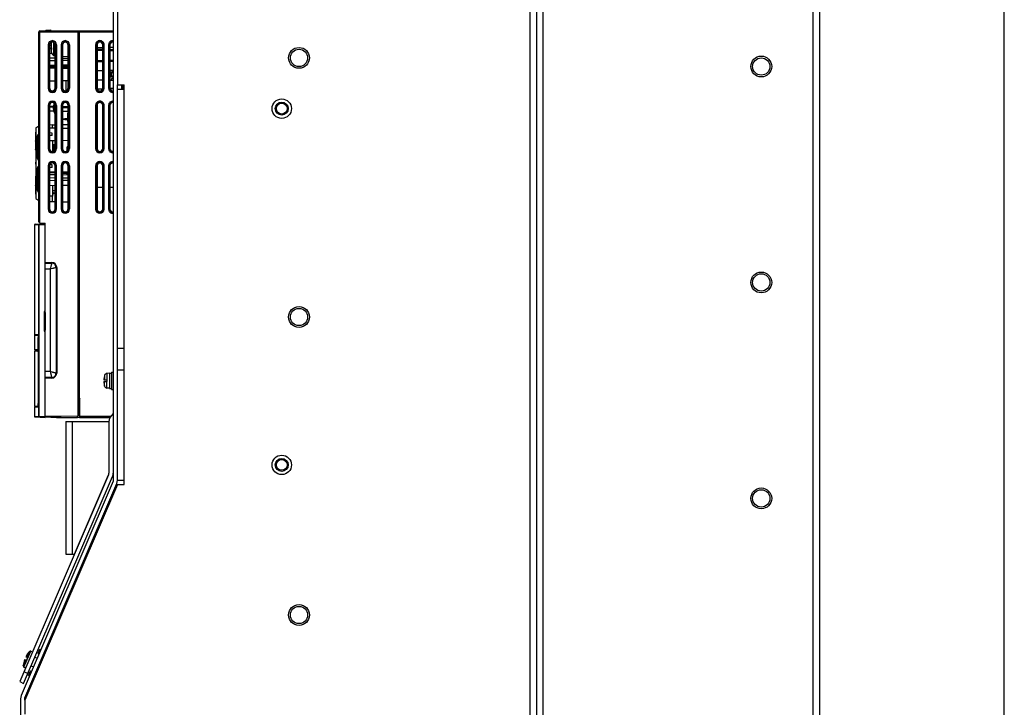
# Model space of a CAD drawing. Header units: millimetres. Extents: x 0 to 1500, y 0 to 1800.
# Tile 25 of 26: x 1044 to 1500, y 795 to 1113. Entities that reach past the tile are written whole.
import ezdxf

# ---------------------------------------------------------------- set-up
doc = ezdxf.new("R2010")
doc.units = ezdxf.units.MM
doc.header["$LTSCALE"] = 117.333333
doc.layers.get('0').update_dxf_attribs({"linetype": 'CONTINUOUS'})
doc.layers.add('00_COMPONENTS', color=7, linetype='CONTINUOUS')
doc.layers.add('DATUM_CURVES', color=7, linetype='CONTINUOUS')

msp = doc.modelspace()

# ---------------------------------------------------------------- linework, layer by layer
at = {"color": 7, "linetype": 'CONTINUOUS'}
for p, q in [((1500, 0), (1500, 1800)), ((1280.48, 560.75), (1280.48, 1254.75)), ((1283.48, 1256.75), (1283.48, 557.75)), ((1411.48, 517.75), (1411.48, 1256.75)), ((1414.48, 1253.75), (1414.48, 517.75)), ((1286.48, 557.75), (1286.48, 1239.75)), ((1089.48, 1121.75), (1089.48, 1083.25)), ((1087.48, 1118.33), (1087.48, 899.75)), ((1089.48, 900.16), (1089.48, 1083.25)), ((1089.48, 1083.25), (1092.48, 1083.25)), ((1089.48, 1081.25), (1092.48, 1081.25)), ((1092.48, 898.25), (1092.48, 1083.25)), ((1089.48, 961.25), (1092.48, 961.25)), ((1083.42, 948.71), (1083.35, 948.45)), ((1083.35, 948.45), (1083.36, 948.45)), ((1083.42, 948.71), (1083.42, 946.6)), ((1085.68, 949.75), (1084.56, 949.65)), ((1084.56, 949.65), (1084.56, 946.6)), ((1085.68, 949.8), (1085.68, 942.7)), ((1085.68, 949.8), (1086.68, 949.8)), ((1086.68, 950.25), (1086.68, 942.25)), ((1086.68, 950.25), (1087.48, 950.25)), ((1089.48, 951.25), (1092.48, 951.25)), ((1083.13, 946.6), (1084.68, 946.6)), ((1083.13, 945.9), (1084.68, 945.9)), ((1083.42, 943.78), (1083.35, 944.05)), ((1083.36, 944.05), (1083.35, 944.05)), ((1083.42, 943.78), (1083.42, 945.9)), ((1084.56, 942.84), (1084.56, 945.9)), ((1084.68, 945.9), (1084.68, 946.6)), ((1085.68, 942.75), (1084.56, 942.84)), ((1085.68, 942.7), (1086.68, 942.7)), ((1086.68, 942.25), (1087.48, 942.25)), ((1087.48, 899.75), (1044.81, 800.5)), ((1046.48, 799.33), (1089.15, 898.58)), ((1089.48, 898.25), (1046.48, 798.25)), ((1089.15, 898.58), (1089.48, 900.16)), ((1089.48, 900.25), (1092.48, 900.25)), ((1089.48, 898.25), (1092.48, 898.25)), ((1052.68, 820.08), (1053.45, 821.87)), ((1053.05, 820.95), (1053.51, 820.75)), ((1053.45, 821.87), (1053.91, 821.67)), ((1054.03, 816.89), (1054.42, 816.72)), ((1054.71, 817.38), (1054.31, 817.55)), ((1055.27, 818.68), (1054.87, 818.85)), ((1055.38, 818.94), (1054.98, 819.11)), ((1048.24, 809.74), (1049.01, 811.54)), ((1052.27, 811.71), (1051.88, 811.88)), ((1052.25, 812.75), (1052.65, 812.58)), ((1053.06, 813.55), (1052.67, 813.72)), ((1053.46, 814.47), (1053.06, 814.64)), ((1053.61, 814.83), (1053.22, 815)), ((1054.01, 815.75), (1053.61, 815.92)), ((1048.24, 809.74), (1048.69, 809.55)), ((1048.63, 810.66), (1049.09, 810.47)), ((1051.7, 810.38), (1051.3, 810.55)), ((1051.69, 810.36), (1051.3, 810.53)), ((1044.81, 800.5), (1044.48, 798.92)), ((1044.48, 798.92), (1044.48, 557.75)), ((1046.48, 798.25), (1046.48, 799.33)), ((1046.48, 798.92), (1046.77, 798.92)), ((1046.48, 798.25), (1046.48, 791.75))]:
    msp.add_line(p, q, dxfattribs=at)
for centre, radius in [((1173.48, 1095.75), 4.82), ((1173.48, 1095.75), 4), ((1387.48, 1091.75), 4.82), ((1387.48, 1091.75), 4), ((1165.48, 1072.25), 4.5), ((1165.48, 1072.25), 2.5), ((1387.48, 991.75), 4.82), ((1387.48, 991.75), 4), ((1173.48, 975.75), 4.82), ((1173.48, 975.75), 4), ((1165.48, 907.25), 4.5), ((1165.48, 907.25), 2.5), ((1387.48, 891.75), 4.82), ((1387.48, 891.75), 4), ((1173.48, 837.75), 4.82), ((1173.48, 837.75), 4)]:
    msp.add_circle(centre, radius, dxfattribs=at)
for centre, radius, start, end in [((1092.08, 946.25), 8.99, 165.8401, 174.5765), ((1084.67, 948.35), 1.3, 95, 164.1191), ((1088.17, 946.62), 5.07, 174.5657, 176.6297), ((1092.08, 946.25), 8.99, 185.4235, 194.1599), ((1084.67, 944.14), 1.3, 195.8809, 265), ((1053.14, 819.88), 0.5, 156.7323, 246.7323), ((1049.47, 811.34), 0.5, 66.7323, 156.7323)]:
    msp.add_arc(centre, radius, start, end, dxfattribs=at)
for points, knots in [([(1083.11, 946.91), (1083.11, 946.9), (1083.11, 946.85), (1083.11, 946.81), (1083.11, 946.77)], [0, 0, 0, 0, 0.267832, 1, 1, 1, 1]), ([(1083.11, 946.77), (1083.11, 946.77), (1083.11, 946.75), (1083.11, 946.73), (1083.11, 946.72)], [0, 0, 0, 0, 0.264844, 1, 1, 1, 1]), ([(1083.11, 946.72), (1083.11, 946.71), (1083.11, 946.68), (1083.11, 946.65), (1083.11, 946.63)], [0, 0, 0, 0, 0.300889, 1, 1, 1, 1]), ([(1083.11, 946.63), (1083.11, 946.62), (1083.12, 946.61), (1083.12, 946.6), (1083.13, 946.6)], [0, 0, 0, 0, 0.691762, 1, 1, 1, 1]), ([(1083.13, 945.9), (1083.12, 945.9), (1083.12, 945.88), (1083.11, 945.85), (1083.11, 945.81), (1083.11, 945.75), (1083.11, 945.67), (1083.11, 945.55), (1083.12, 945.46), (1083.13, 945.4)], [0, 0, 0, 0, 0.025153, 0.082776, 0.174666, 0.298065, 0.448454, 0.620089, 1, 1, 1, 1])]:
    msp.add_open_spline(points, degree=3, knots=knots, dxfattribs=at)
at = {"layer": '00_COMPONENTS', "color": 7, "linetype": 'CONTINUOUS'}
for p, q in [((1052.98, 1019.88), (1052.98, 1107.75)), ((1052.98, 1107.75), (1087.48, 1107.75)), ((1053.48, 1019.38), (1053.48, 1108.25)), ((1053.48, 1108.25), (1087.48, 1108.25)), ((1056.48, 1108.55), (1058.48, 1108.55)), ((1071.28, 930.15), (1071.28, 1108.25)), ((1071.78, 932.75), (1071.78, 1108.25)), ((1059.28, 1103.22), (1059.28, 1103.07)), ((1065.28, 1103.22), (1065.28, 1103.07)), ((1071.28, 1107.45), (1071.78, 1107.45)), ((1057.31, 1101.72), (1057.31, 1081.77)), ((1057.81, 1101.72), (1057.31, 1101.72)), ((1057.81, 1101.72), (1057.81, 1081.77)), ((1057.81, 1101.72), (1057.95, 1101.58)), ((1057.95, 1101.58), (1057.95, 1081.91)), ((1057.95, 1101.45), (1058.78, 1101.45)), ((1057.95, 1100.45), (1058.78, 1100.45)), ((1058.78, 1102.42), (1058.78, 1098.63)), ((1059.78, 1102.81), (1059.78, 1096.9)), ((1060.76, 1101.72), (1060.61, 1101.58)), ((1060.61, 1081.91), (1060.61, 1101.58)), ((1060.76, 1101.72), (1060.76, 1081.77)), ((1061.25, 1101.72), (1060.76, 1101.72)), ((1061.25, 1101.72), (1061.25, 1081.77)), ((1063.31, 1101.72), (1063.31, 1081.77)), ((1063.81, 1101.72), (1063.31, 1101.72)), ((1063.81, 1101.72), (1063.81, 1081.77)), ((1063.81, 1101.72), (1063.94, 1101.58)), ((1063.94, 1101.58), (1063.94, 1081.91)), ((1066.76, 1101.72), (1066.62, 1101.59)), ((1066.62, 1081.91), (1066.62, 1101.59)), ((1066.76, 1101.72), (1066.76, 1081.77)), ((1067.25, 1101.72), (1066.76, 1101.72)), ((1067.25, 1101.72), (1067.25, 1081.77)), ((1079.31, 1101.75), (1079.31, 1081.75)), ((1079.31, 1101.75), (1079.97, 1101.75)), ((1079.81, 1101.75), (1079.81, 1081.75)), ((1079.97, 1101.75), (1079.97, 1081.75)), ((1082.6, 1100.47), (1079.97, 1100.42)), ((1082.6, 1099.58), (1079.97, 1099.63)), ((1082.6, 1099.08), (1079.97, 1099.13)), ((1082.18, 1099.1), (1082.18, 1099.59)), ((1082.6, 1081.75), (1082.6, 1101.75)), ((1082.6, 1101.75), (1083.25, 1101.75)), ((1082.76, 1081.75), (1082.76, 1101.75)), ((1083.25, 1081.75), (1083.25, 1101.75)), ((1085.31, 1101.75), (1085.31, 1081.75)), ((1085.31, 1101.75), (1085.96, 1101.75)), ((1085.81, 1101.75), (1085.81, 1081.75)), ((1085.96, 1101.75), (1085.96, 1081.75)), ((1087.48, 1100.55), (1085.96, 1100.52)), ((1087.48, 1099.5), (1085.96, 1099.52)), ((1087.48, 1099), (1085.96, 1099.02)), ((1058.99, 1097.76), (1057.95, 1097.78)), ((1060.61, 1095.58), (1057.95, 1095.63)), ((1060.61, 1094.41), (1057.95, 1094.36)), ((1063.94, 1096.52), (1066.62, 1096.43)), ((1066.62, 1095.48), (1063.94, 1095.52)), ((1066.62, 1094.52), (1063.94, 1094.47)), ((1082.6, 1094.41), (1079.97, 1094.37)), ((1087.48, 1094.5), (1085.96, 1094.47)), ((1085.96, 1094.4), (1087.48, 1094.4)), ((1060.61, 1092.26), (1057.95, 1092.22)), ((1057.95, 1091.77), (1060.61, 1091.87)), ((1057.95, 1091.27), (1060.61, 1091.37)), ((1057.95, 1091.08), (1060.61, 1091.03)), ((1066.62, 1092.37), (1063.94, 1092.32)), ((1063.94, 1091.98), (1066.62, 1092.08)), ((1063.94, 1091.48), (1066.62, 1091.58)), ((1063.94, 1090.97), (1066.62, 1090.93)), ((1079.97, 1094), (1082.18, 1094)), ((1082.6, 1093.91), (1079.97, 1093.87)), ((1079.97, 1089.92), (1082.6, 1089.97)), ((1082.18, 1093.9), (1082.18, 1094)), ((1087.48, 1094), (1085.96, 1093.97)), ((1085.96, 1090.02), (1087.48, 1090.05)), ((1057.95, 1085.11), (1060.61, 1085.16)), ((1063.94, 1085.22), (1066.62, 1085.27)), ((1063.98, 1081.82), (1063.98, 1085.22)), ((1065.68, 1080.62), (1065.68, 1085.25)), ((1079.97, 1085.57), (1082.6, 1085.53)), ((1086.9, 1089.15), (1085.96, 1089.15)), ((1086.86, 1089.1), (1085.96, 1089.1)), ((1087.28, 1087.1), (1085.96, 1087.1)), ((1087.28, 1087.05), (1085.96, 1087.05)), ((1087.28, 1087.04), (1085.96, 1087.02)), ((1085.96, 1085.47), (1087.48, 1085.44)), ((1086.54, 1085.73), (1086.52, 1085.72)), ((1086.54, 1087.76), (1086.69, 1087.76)), ((1086.54, 1085.73), (1086.69, 1085.73)), ((1086.7, 1088.75), (1086.61, 1088.45)), ((1086.61, 1087.86), (1086.65, 1087.9)), ((1086.68, 1087.86), (1086.61, 1087.86)), ((1086.65, 1085.6), (1086.61, 1085.64)), ((1086.68, 1085.64), (1086.61, 1085.64)), ((1086.62, 1087.35), (1087.28, 1087.35)), ((1087.28, 1086.15), (1086.62, 1086.15)), ((1086.7, 1088.75), (1086.74, 1088.87)), ((1086.74, 1087.35), (1086.74, 1088.87)), ((1086.74, 1086.15), (1086.74, 1085.45)), ((1087.28, 1087.35), (1087.28, 1086.15)), ((1057.81, 1081.77), (1057.31, 1081.77)), ((1057.81, 1081.77), (1057.95, 1081.91)), ((1059.28, 1080.42), (1059.28, 1080.27)), ((1060.76, 1081.77), (1060.61, 1081.91)), ((1061.25, 1081.77), (1060.76, 1081.77)), ((1063.81, 1081.77), (1063.31, 1081.77)), ((1063.81, 1081.77), (1063.94, 1081.91)), ((1065.28, 1080.42), (1065.28, 1080.27)), ((1066.76, 1081.77), (1066.62, 1081.91)), ((1067.25, 1081.77), (1066.76, 1081.77)), ((1079.97, 1081.75), (1079.31, 1081.75)), ((1079.97, 1081.42), (1082.6, 1081.47)), ((1082.6, 1081.75), (1083.25, 1081.75)), ((1085.96, 1081.75), (1085.31, 1081.75)), ((1085.96, 1081.52), (1087.48, 1081.55)), ((1087.48, 1081.5), (1086.05, 1081.5)), ((1091.31, 1083.25), (1091.31, 1081.75)), ((1091.96, 1081.75), (1091.31, 1081.75)), ((1091.81, 1083.25), (1091.81, 1081.75)), ((1091.96, 1083.25), (1091.96, 1081.75)), ((1091.96, 1081.63), (1092.47, 1081.64)), ((1092.48, 1081.53), (1092.03, 1081.54)), ((1057.31, 1073.72), (1057.31, 1053.77)), ((1057.81, 1073.72), (1057.31, 1073.72)), ((1057.81, 1073.72), (1057.81, 1053.77)), ((1057.81, 1073.72), (1057.95, 1073.58)), ((1057.95, 1073.58), (1057.95, 1060.98)), ((1057.95, 1073.52), (1059.75, 1073.45)), ((1057.95, 1073.02), (1059.73, 1072.96)), ((1057.95, 1071.24), (1060.61, 1071.2)), ((1059.28, 1075.22), (1059.28, 1075.07)), ((1059.94, 1074.73), (1059.74, 1073.29)), ((1060.03, 1072.94), (1060.61, 1072.92)), ((1060.04, 1073.25), (1060.23, 1074.58)), ((1060.04, 1073.44), (1060.61, 1073.42)), ((1060.76, 1073.72), (1060.61, 1073.58)), ((1060.61, 1053.91), (1060.61, 1073.58)), ((1060.76, 1073.72), (1060.76, 1053.77)), ((1061.25, 1073.72), (1060.76, 1073.72)), ((1061.25, 1073.72), (1061.25, 1053.77)), ((1063.31, 1073.72), (1063.31, 1053.77)), ((1063.81, 1073.72), (1063.31, 1073.72)), ((1063.81, 1073.72), (1063.81, 1053.77)), ((1063.81, 1073.72), (1063.94, 1073.58)), ((1063.93, 1073.31), (1066.61, 1073.21)), ((1063.94, 1073.58), (1063.94, 1053.91)), ((1063.94, 1072.81), (1066.62, 1072.71)), ((1065.28, 1075.22), (1065.28, 1075.07)), ((1066.76, 1073.72), (1066.62, 1073.59)), ((1066.62, 1053.91), (1066.62, 1073.59)), ((1066.76, 1073.72), (1066.76, 1053.77)), ((1067.25, 1073.72), (1066.76, 1073.72)), ((1067.25, 1073.72), (1067.25, 1053.77)), ((1079.31, 1073.75), (1079.31, 1053.75)), ((1079.31, 1073.75), (1079.97, 1073.75)), ((1079.81, 1073.75), (1079.81, 1053.75)), ((1079.97, 1073.75), (1079.97, 1053.75)), ((1082.6, 1053.75), (1082.6, 1073.75)), ((1082.6, 1073.75), (1083.25, 1073.75)), ((1082.76, 1053.75), (1082.76, 1073.75)), ((1083.25, 1053.75), (1083.25, 1073.75)), ((1085.31, 1073.75), (1085.31, 1053.75)), ((1085.31, 1073.75), (1085.96, 1073.75)), ((1085.81, 1073.75), (1085.81, 1053.75)), ((1085.96, 1073.75), (1085.96, 1053.75)), ((1063.94, 1071.14), (1066.62, 1071.09)), ((1066.28, 1067.55), (1064.99, 1067.55)), ((1064.99, 1067.25), (1066.28, 1067.25)), ((1066.28, 1070.08), (1066.28, 1066.3)), ((1066.28, 1070.08), (1066.62, 1070.08)), ((1051.58, 1063.31), (1052.98, 1064.32)), ((1051.58, 1063.31), (1051.58, 1030.68)), ((1057.95, 1064.8), (1059.18, 1064.82)), ((1057.95, 1063.38), (1060.61, 1063.33)), ((1059.18, 1064.82), (1059.18, 1063.36)), ((1059.18, 1064.77), (1060.61, 1064.79)), ((1063.94, 1064.85), (1066.62, 1064.9)), ((1063.94, 1063.27), (1066.62, 1063.23)), ((1066.28, 1066.3), (1066.62, 1066.3)), ((1051.41, 1060.99), (1051.41, 1053.27)), ((1051.51, 1060.99), (1051.41, 1060.99)), ((1051.51, 1060.99), (1051.51, 1057.39)), ((1052.38, 1049.1), (1052.38, 1059.7)), ((1057.94, 1060.98), (1057.94, 1059.81)), ((1059.18, 1060.96), (1057.94, 1060.98)), ((1059.18, 1059.84), (1057.94, 1059.81)), ((1057.95, 1059.81), (1057.95, 1053.91)), ((1059.18, 1059.84), (1059.18, 1060.96)), ((1063.94, 1057.52), (1066.62, 1057.57)), ((1051.43, 1053.17), (1051.43, 1053.17)), ((1051.43, 1053.17), (1051.48, 1053.08)), ((1051.48, 1053.08), (1051.5, 1053.05)), ((1051.5, 1053.05), (1051.58, 1052.96)), ((1051.51, 1056.55), (1051.51, 1053.2)), ((1057.81, 1053.77), (1057.31, 1053.77)), ((1057.81, 1053.77), (1057.95, 1053.91)), ((1057.95, 1057.41), (1060.61, 1057.46)), ((1059.28, 1057.44), (1059.28, 1052.27)), ((1059.28, 1055.56), (1060.61, 1055.57)), ((1059.28, 1054.87), (1059.59, 1054.87)), ((1059.28, 1054.66), (1059.58, 1054.65)), ((1059.59, 1054.87), (1059.58, 1054.65)), ((1059.58, 1052.58), (1059.58, 1054.65)), ((1059.6, 1055.19), (1059.59, 1054.87)), ((1059.6, 1055.19), (1059.6, 1052.73)), ((1059.98, 1055.19), (1059.6, 1055.19)), ((1059.98, 1055.19), (1059.98, 1052.74)), ((1059.98, 1055.19), (1060.61, 1054.92)), ((1060.76, 1053.77), (1060.61, 1053.91)), ((1061.25, 1053.77), (1060.76, 1053.77)), ((1063.81, 1053.77), (1063.31, 1053.77)), ((1063.81, 1053.77), (1063.94, 1053.91)), ((1066.18, 1052.88), (1066.18, 1054.5)), ((1066.62, 1054.5), (1066.18, 1054.5)), ((1066.76, 1053.77), (1066.62, 1053.91)), ((1067.25, 1053.77), (1066.76, 1053.77)), ((1079.97, 1053.75), (1079.31, 1053.75)), ((1082.6, 1053.75), (1083.25, 1053.75)), ((1085.96, 1053.75), (1085.31, 1053.75)), ((1059.59, 1052.59), (1059.6, 1052.73)), ((1059.98, 1052.74), (1059.88, 1052.73)), ((1065.28, 1052.42), (1065.28, 1052.27)), ((1051.41, 1047.38), (1051.41, 1046.61)), ((1051.41, 1047.38), (1051.57, 1047.38)), ((1051.57, 1046.61), (1051.41, 1046.61)), ((1051.58, 1047.48), (1051.51, 1047.48)), ((1051.58, 1046.51), (1051.51, 1046.51)), ((1052.38, 1034.3), (1052.38, 1044.9)), ((1057.31, 1045.72), (1057.31, 1025.77)), ((1057.81, 1045.72), (1057.31, 1045.72)), ((1057.81, 1045.72), (1057.81, 1025.77)), ((1057.81, 1045.72), (1057.94, 1045.59)), ((1058.06, 1046.18), (1057.94, 1045.59)), ((1057.94, 1045.59), (1057.94, 1045.01)), ((1059.18, 1045.04), (1057.94, 1045.01)), ((1057.95, 1045.01), (1057.95, 1025.91)), ((1059.18, 1046.16), (1058.06, 1046.18)), ((1059.18, 1045.04), (1059.18, 1046.16)), ((1059.28, 1047.22), (1059.28, 1047.07)), ((1060.76, 1045.72), (1060.61, 1045.58)), ((1060.61, 1025.91), (1060.61, 1045.58)), ((1060.76, 1025.77), (1060.76, 1045.72)), ((1060.76, 1045.72), (1061.25, 1045.72)), ((1061.25, 1025.77), (1061.25, 1045.72)), ((1063.31, 1045.72), (1063.31, 1025.77)), ((1063.81, 1045.72), (1063.31, 1045.72)), ((1063.81, 1045.72), (1063.81, 1025.77)), ((1063.81, 1045.72), (1063.94, 1045.58)), ((1063.94, 1045.58), (1063.94, 1025.91)), ((1065.28, 1047.22), (1065.28, 1047.07)), ((1066.76, 1045.72), (1066.62, 1045.59)), ((1066.62, 1025.91), (1066.62, 1045.59)), ((1066.76, 1045.72), (1066.76, 1025.77)), ((1067.25, 1045.72), (1066.76, 1045.72)), ((1067.25, 1045.72), (1067.25, 1025.77)), ((1079.31, 1045.75), (1079.31, 1025.75)), ((1079.31, 1045.75), (1079.97, 1045.75)), ((1079.81, 1045.75), (1079.81, 1025.75)), ((1079.97, 1045.75), (1079.97, 1025.75)), ((1082.6, 1025.75), (1082.6, 1045.75)), ((1082.6, 1045.75), (1083.25, 1045.75)), ((1082.76, 1025.75), (1082.76, 1045.75)), ((1083.25, 1025.75), (1083.25, 1045.75)), ((1085.31, 1045.75), (1085.31, 1025.75)), ((1085.31, 1045.75), (1085.96, 1045.75)), ((1085.81, 1045.75), (1085.81, 1025.75)), ((1085.96, 1045.75), (1085.96, 1025.75)), ((1051.41, 1040.72), (1051.41, 1033)), ((1051.5, 1040.95), (1051.48, 1040.92)), ((1051.58, 1041.03), (1051.5, 1040.95)), ((1051.51, 1040.79), (1051.51, 1037.44)), ((1057.95, 1042.91), (1060.61, 1042.96)), ((1057.95, 1042.61), (1060.61, 1042.66)), ((1057.95, 1041.78), (1060.61, 1041.73)), ((1060.61, 1040.08), (1057.95, 1040.13)), ((1063.94, 1043.02), (1066.62, 1043.07)), ((1063.94, 1042.72), (1066.62, 1042.77)), ((1066.18, 1042.13), (1063.94, 1042.17)), ((1066.18, 1042.1), (1063.94, 1042.14)), ((1063.94, 1041.67), (1066.62, 1041.62)), ((1066.62, 1039.98), (1063.94, 1040.02)), ((1066.18, 1041.63), (1066.18, 1042.76)), ((1051.51, 1036.6), (1051.51, 1033)), ((1060.61, 1038.91), (1057.95, 1038.86)), ((1057.95, 1036.72), (1060.61, 1036.76)), ((1059.28, 1036.77), (1059.28, 1031.75)), ((1066.62, 1039.02), (1063.94, 1038.97)), ((1063.94, 1036.82), (1066.62, 1036.87)), ((1082.6, 1035.75), (1079.97, 1035.75)), ((1087.48, 1035.75), (1085.96, 1035.75)), ((1051.51, 1033), (1051.41, 1033)), ((1051.58, 1030.68), (1052.98, 1029.67)), ((1059.18, 1031.75), (1057.95, 1031.73)), ((1059.18, 1031.75), (1059.18, 1029.17)), ((1059.28, 1031.75), (1059.18, 1031.74)), ((1059.28, 1034.32), (1060.61, 1034.35)), ((1059.28, 1034.14), (1059.58, 1034.14)), ((1059.28, 1034.06), (1059.58, 1034.07)), ((1059.58, 1034.07), (1059.58, 1034.14)), ((1059.6, 1033.07), (1059.58, 1034.14)), ((1059.6, 1033.07), (1059.6, 1033)), ((1059.98, 1033.07), (1059.6, 1033.07)), ((1059.6, 1033), (1059.98, 1033)), ((1059.98, 1033.07), (1060.61, 1033.58)), ((1060.61, 1033.51), (1059.98, 1033)), ((1059.98, 1033.07), (1059.98, 1033)), ((1057.81, 1025.77), (1057.31, 1025.77)), ((1057.81, 1025.77), (1057.95, 1025.91)), ((1057.95, 1029.19), (1059.18, 1029.17)), ((1059.18, 1029.22), (1060.61, 1029.2)), ((1060.76, 1025.77), (1060.61, 1025.91)), ((1060.76, 1025.77), (1061.25, 1025.77)), ((1063.81, 1025.77), (1063.31, 1025.77)), ((1063.81, 1025.77), (1063.94, 1025.91)), ((1063.94, 1029.14), (1066.62, 1029.09)), ((1066.76, 1025.77), (1066.62, 1025.91)), ((1067.25, 1025.77), (1066.76, 1025.77)), ((1079.97, 1025.75), (1079.31, 1025.75)), ((1082.6, 1025.75), (1083.25, 1025.75)), ((1085.96, 1025.75), (1085.31, 1025.75)), ((1059.28, 1024.42), (1059.28, 1024.27)), ((1065.28, 1024.42), (1065.28, 1024.27)), ((1052.95, 1018.5), (1050.98, 1018.4)), ((1050.98, 1018.4), (1050.98, 967.5)), ((1051.27, 1018.7), (1055.98, 1018.95)), ((1052.95, 929.69), (1052.95, 1018.5)), ((1052.95, 1018.5), (1053.24, 1018.5)), ((1053.24, 1018.5), (1055.98, 1018.65)), ((1053.24, 929.69), (1053.24, 1018.5)), ((1053.45, 1019.38), (1055.98, 1019.25)), ((1054.58, 1019.32), (1054.59, 1018.87)), ((1055.98, 929.25), (1055.98, 1019.25)), ((1055.98, 1001.05), (1058.98, 1001.05)), ((1055.98, 1000.75), (1058.98, 1000.75)), ((1058.98, 1001.05), (1058.98, 1000.75)), ((1060.98, 998.75), (1060.98, 949.75)), ((1061.28, 998.75), (1060.98, 998.75)), ((1061.28, 998.75), (1061.28, 949.75)), ((1055.98, 998.05), (1058.28, 998.05)), ((1058.28, 998.05), (1058.28, 950.45)), ((1055.48, 978.35), (1055.48, 969.14)), ((1055.48, 978.35), (1055.98, 978.35)), ((1055.63, 978.25), (1055.48, 978.25)), ((1055.8, 978.3), (1055.98, 978.3)), ((1055.93, 977.77), (1055.93, 969.72)), ((1055.98, 977.77), (1055.93, 977.77)), ((1051, 967.5), (1050.98, 967.5)), ((1050.98, 967.3), (1050.98, 960.55)), ((1050.98, 967.3), (1052.66, 967.3)), ((1052.63, 967.5), (1051, 967.5)), ((1051.18, 967.5), (1051.18, 967.3)), ((1055.48, 969.25), (1055.63, 969.25)), ((1055.48, 969.14), (1055.98, 969.14)), ((1055.8, 969.19), (1055.98, 969.19)), ((1055.98, 969.72), (1055.93, 969.72)), ((1052.68, 960.55), (1052.68, 966.25)), ((1052.7, 966.25), (1052.7, 960.49)), ((1052.68, 960.55), (1050.98, 960.55)), ((1050.98, 960), (1050.98, 934.25)), ((1052.68, 960), (1050.98, 960)), ((1051.18, 960.55), (1051.18, 960)), ((1052.43, 960), (1052.43, 960.49)), ((1052.43, 960.49), (1052.7, 960.49)), ((1052.43, 960), (1052.7, 960)), ((1052.68, 960), (1052.68, 935.75)), ((1052.7, 960), (1052.7, 935.24)), ((1058.28, 950.45), (1055.98, 950.45)), ((1061.28, 949.75), (1060.98, 949.75)), ((1058.98, 947.75), (1055.98, 947.75)), ((1058.98, 947.45), (1055.98, 947.45)), ((1058.98, 947.45), (1058.98, 947.75)), ((1071.78, 938.02), (1071.96, 938.02)), ((1071.94, 937.97), (1071.78, 937.43)), ((1071.96, 929.75), (1071.96, 938.02)), ((1052.67, 934.25), (1050.98, 934.25)), ((1050.98, 933.99), (1050.98, 929.79)), ((1051, 933.99), (1050.98, 933.99)), ((1052.63, 933.99), (1051, 933.99)), ((1051.18, 934.25), (1051.18, 934)), ((1055.98, 930.02), (1071.11, 929.76)), ((1071.11, 929.76), (1071.28, 930.15)), ((1071.78, 934.23), (1071.92, 934.09)), ((1071.78, 934.09), (1071.92, 934.09)), ((1071.92, 929.25), (1071.92, 934.09)), ((1087.48, 931.02), (1086.65, 930.19)), ((1050.98, 929.79), (1052.95, 929.69)), ((1051.27, 929.49), (1055.98, 929.25)), ((1052.95, 929.69), (1053.24, 929.69)), ((1055.98, 929.55), (1053.24, 929.69)), ((1055.98, 929.52), (1070.85, 929.26)), ((1059.93, 929.45), (1055.98, 929.25)), ((1058.57, 929.38), (1061.17, 929.25)), ((1061.23, 929.43), (1061.17, 929.25)), ((1061.17, 929.25), (1070.84, 929.25)), ((1065.48, 927.36), (1065.48, 865.91)), ((1065.48, 927.36), (1085.48, 927.36)), ((1066.98, 929.25), (1066.98, 929.33)), ((1068.48, 927.36), (1068.48, 865.91)), ((1070.86, 929.31), (1071.78, 929.25)), ((1071.78, 929.25), (1071.92, 929.25)), ((1071.94, 929.25), (1085.97, 929.25)), ((1071.96, 929.75), (1086.31, 929.75)), ((1085.48, 927.36), (1085.48, 903.39)), ((1085.32, 902.6), (1044.16, 806.89)), ((1069.48, 865.91), (1085.32, 902.68)), ((1046, 806.1), (1087.15, 901.81)), ((1065.48, 865.91), (1069.48, 865.91)), ((1046.14, 813.66), (1049.3, 821.01)), ((1047.54, 818.12), (1048.74, 820.9)), ((1049.3, 821.01), (1050.09, 820.67)), ((1045.83, 814.15), (1047.03, 816.93)), ((1046.43, 817.18), (1047.33, 816.8)), ((1046.94, 818.38), (1047.84, 817.99)), ((1047.84, 817.99), (1047.33, 816.8)), ((1051.19, 818.18), (1052.22, 817.74)), ((1046.14, 813.66), (1046.93, 813.32)), ((1047.97, 810.7), (1046.14, 811.49)), ((1049.49, 814.23), (1050.52, 813.79)), ((1044.16, 806.89), (1046, 806.1))]:
    msp.add_line(p, q, dxfattribs=at)
for points in [[(1051.58, 1057.44), (1051.49, 1057.37), (1051.41, 1057.16)], [(1051.41, 1053.27), (1051.43, 1053.17), (1051.48, 1053.08)], [(1051.48, 1040.92), (1051.43, 1040.82), (1051.41, 1040.72)], [(1051.5, 1040.95), (1051.48, 1040.91), (1051.44, 1040.85)], [(1051.41, 1036.83), (1051.49, 1036.62), (1051.58, 1036.55)]]:
    msp.add_lwpolyline(points, dxfattribs=at)
for centre, radius, start, end in [((1053.48, 1107.75), 0.5, 90, 180), ((1056.48, 1108.25), 0.3, 90, 180), ((1058.48, 1108.25), 0.3, 1, 90), ((1059.3, 1101.72), 2, 90.6217, 180.0317), ((1059.3, 1101.73), 1.5, 90.76, 180.1069), ((1059.26, 1101.72), 2, 359.9712, 89.3754), ((1059.26, 1101.73), 1.5, 359.8935, 89.2294), ((1065.3, 1101.72), 2, 90.6217, 180.0317), ((1065.3, 1101.73), 1.5, 90.76, 180.1069), ((1065.26, 1101.72), 2, 359.9712, 89.3754), ((1065.26, 1101.73), 1.5, 359.8935, 89.2294), ((1081.28, 1101.75), 1.48, 0, 180), ((1087.28, 1101.75), 1.97, 83.9098, 180.001), ((1087.28, 1101.75), 1.48, 79.0162, 180), ((1057.77, 1094.95), 5.3, 74.6044, 87.2454), ((1057.77, 1094.95), 5, 73.683, 87.081), ((1060.78, 1102.42), 2, 166.8063, 180), ((1060.78, 1098.63), 2, 180, 265.0022), ((1087.28, 1101.75), 1.32, 81.3128, 179.9943), ((1087.68, 1088.55), 1, 105.3412, 160.8967), ((1087.27, 1087.85), 0.767, 177.5434, 178.1699), ((1087.27, 1085.64), 0.767, 181.8301, 182.4566), ((1088.71, 1085.79), 2.21, 188.1872, 188.5118), ((1086.54, 1087.78), 0.0161, 268.1308, 269.8798), ((1086.54, 1085.71), 0.0161, 90.0671, 91.8649), ((1059.3, 1081.77), 2, 179.9739, 269.3727), ((1059.3, 1081.77), 1.5, 179.8994, 269.222), ((1059.26, 1081.77), 2, 270.6231, 0.0303), ((1059.26, 1081.77), 1.5, 270.7586, 0.1068), ((1065.3, 1081.77), 2, 179.9739, 269.3727), ((1065.3, 1081.77), 1.5, 179.8994, 269.222), ((1065.26, 1081.77), 2, 270.6231, 0.0303), ((1065.26, 1081.77), 1.5, 270.7586, 0.1068), ((1081.28, 1081.75), 1.97, 180, 360), ((1081.28, 1081.75), 1.48, 180, 360), ((1087.28, 1081.75), 1.97, 180, 275.8386), ((1087.28, 1081.75), 1.48, 180, 279.7101), ((1087.28, 1081.75), 1.32, 180.0058, 278.6751), ((1093.29, 1081.75), 1.98, 180.0306, 194.6978), ((1093.28, 1081.75), 1.48, 180, 203.3786), ((1059.3, 1073.72), 2, 90.6217, 180.0317), ((1059.3, 1073.73), 1.5, 90.7598, 180.1069), ((1059.26, 1073.72), 2, 359.9711, 89.3754), ((1059.26, 1073.73), 1.5, 359.8935, 89.2292), ((1064.99, 1072.55), 5.3, 171.8994, 211.6538), ((1064.99, 1072.55), 5, 171.8994, 205.7325), ((1065.3, 1073.72), 2, 90.6217, 180.0317), ((1065.3, 1073.73), 1.5, 90.7598, 180.1069), ((1065.26, 1073.72), 2, 359.9711, 89.3754), ((1065.26, 1073.73), 1.5, 359.8935, 89.2292), ((1081.28, 1073.75), 1.48, 0, 180), ((1087.28, 1073.75), 1.97, 83.9098, 180.001), ((1087.28, 1073.75), 1.48, 79.0162, 180), ((1087.28, 1073.75), 1.32, 81.3124, 179.9943), ((1064.99, 1072.55), 5.3, 254.0621, 270), ((1064.99, 1072.55), 5, 253.1065, 270), ((1051.91, 1060.99), 0.5, 132.4561, 180), ((1053.08, 1059.7), 0.7, 99.0914, 180.0001), ((1051.71, 1053.2), 0.204, 180.0709, 192.9772), ((1059.3, 1053.77), 2, 179.9739, 269.3727), ((1059.3, 1053.77), 1.5, 179.8994, 269.222), ((1059.26, 1053.77), 2, 270.6231, 0.0303), ((1059.26, 1053.77), 1.5, 270.7586, 0.1068), ((1065.3, 1053.77), 2, 179.9739, 269.3727), ((1065.3, 1053.77), 1.5, 179.8994, 269.222), ((1065.26, 1053.77), 2, 270.6231, 0.0303), ((1065.26, 1053.77), 1.5, 270.7586, 0.1068), ((1081.28, 1053.75), 1.97, 180, 360), ((1081.28, 1053.75), 1.48, 180, 360), ((1087.28, 1053.75), 1.97, 180, 275.8386), ((1087.28, 1053.75), 1.48, 180, 279.7101), ((1087.28, 1053.75), 1.32, 180.0058, 278.675), ((1053.08, 1049.1), 0.7, 179.9999, 260.9086), ((1051.51, 1047.38), 0.1, 91, 180), ((1051.51, 1046.61), 0.1, 180, 269), ((1053.08, 1044.9), 0.7, 99.0914, 180.0001), ((1059.3, 1045.72), 2, 90.6217, 180.0317), ((1059.3, 1045.73), 1.5, 90.7618, 180.1069), ((1059.26, 1045.72), 2, 359.9739, 89.3727), ((1059.26, 1045.73), 1.5, 359.8994, 89.2253), ((1065.3, 1045.72), 2, 90.6217, 180.0317), ((1065.3, 1045.73), 1.5, 90.7598, 180.1069), ((1065.26, 1045.72), 2, 359.9711, 89.3754), ((1065.26, 1045.73), 1.5, 359.8935, 89.2292), ((1081.28, 1045.75), 1.48, 0, 180), ((1087.28, 1045.75), 1.97, 83.9098, 180.001), ((1087.28, 1045.75), 1.48, 79.0162, 180), ((1087.28, 1045.75), 1.32, 81.3124, 179.9943), ((1051.91, 1033), 0.5, 180, 227.5439), ((1053.08, 1034.3), 0.7, 179.9999, 260.9086), ((1059.3, 1025.77), 2, 179.9739, 269.3727), ((1059.3, 1025.77), 1.5, 179.8994, 269.2256), ((1059.26, 1025.77), 2, 270.6217, 0.0317), ((1059.26, 1025.77), 1.5, 270.7622, 0.1069), ((1065.3, 1025.77), 2, 179.9739, 269.3727), ((1065.3, 1025.77), 1.5, 179.8994, 269.222), ((1065.26, 1025.77), 2, 270.6231, 0.0303), ((1065.26, 1025.77), 1.5, 270.7586, 0.1068), ((1081.28, 1025.75), 1.97, 180, 360), ((1081.28, 1025.75), 1.48, 180, 360), ((1087.28, 1025.75), 1.97, 180, 275.8386), ((1087.28, 1025.75), 1.48, 180, 279.7101), ((1087.28, 1025.75), 1.32, 180.0058, 278.6754), ((1051.28, 1018.4), 0.3, 93, 180), ((1053.48, 1019.88), 0.5, 180, 267), ((1058.98, 998.79), 2.25, 88.5088, 89.9824), ((1058.98, 998.75), 2, 0.0009, 90.001), ((1058.98, 998.74), 2.3, 1.1904, 88.5452), ((1058.99, 998.75), 2.29, 0.004, 1.18), ((1048.93, 966.97), 3.75, 4.4141, 5.3651), ((1058.98, 949.75), 2, 270.0009, 0.001), ((1058.98, 949.75), 2.3, 271.1916, 358.5444), ((1059.03, 949.75), 2.25, 358.5088, 359.9824), ((1058.98, 949.74), 2.29, 270.0039, 271.1954), ((1033.03, 935.63), 19.65, 358.1368, 358.8192), ((1028.07, 935.74), 24.62, 358.8186, 0.0239), ((1064.78, 932.75), 7, 338.2132, 360), ((1089.48, 927.36), 4, 135, 180), ((1051.28, 929.79), 0.3, 180, 267), ((1064.78, 932.75), 7, 330.1531, 334.7296), ((1083.48, 903.39), 2, 336.73, 360), ((1083.48, 903.47), 2, 336.7, 344.4667), ((1083.48, 903.39), 4, 336.73, 360), ((1056.22, 813.68), 10.4, 136.0263, 153.1465), ((1049.1, 820.55), 0.5, 66.73, 136.0263), ((1056.22, 813.68), 10.4, 160.3135, 177.4337), ((1046.33, 814.12), 0.5, 177.4337, 246.73)]:
    msp.add_arc(centre, radius, start, end, dxfattribs=at)
for centre, major_axis, ratio, start_param, end_param in [((1059.45, 1101.58), (-0.79, 1.28), 0.997962, 5.842538, 7.299433), ((1059.11, 1101.57), (1.19, 0.93), 0.99624, -0.661262, 0.795633), ((1065.45, 1101.58), (-0.79, 1.28), 0.997962, -0.444324, 1.016248), ((1065.11, 1101.58), (1.19, 0.93), 0.99624, -0.661262, 0.799311), ((1059.45, 1081.92), (0.79, 1.28), 0.997962, -4.157841, -2.700946), ((1059.11, 1081.92), (1.19, -0.93), 0.99624, -0.795633, 0.661262), ((1065.45, 1081.91), (0.79, 1.28), 0.997962, -4.157841, -2.697268), ((1065.11, 1081.91), (1.19, -0.93), 0.99624, -0.799311, 0.661262), ((1059.45, 1073.58), (-0.79, 1.28), 0.997962, -0.440647, 1.016248), ((1059.11, 1073.57), (1.19, 0.93), 0.99624, -0.661262, 0.795633), ((1065.45, 1073.58), (-0.79, 1.28), 0.997962, -0.444324, 1.016248), ((1065.11, 1073.58), (1.19, 0.93), 0.99624, -0.661262, 0.799311), ((1059.45, 1053.92), (0.79, 1.28), 0.997962, -4.157841, -2.700946), ((1059.11, 1053.92), (1.19, -0.93), 0.99624, -0.795633, 0.661262), ((1065.45, 1053.91), (0.79, 1.28), 0.997962, -4.157841, -2.697268), ((1065.11, 1053.91), (1.19, -0.93), 0.99624, -0.799311, 0.661262), ((1141.02, 1047), (802.06, 12.13), 0.008726, 1.671993, 1.672349), ((1059.45, 1045.58), (-0.79, 1.28), 0.997962, -0.440647, 0.607352), ((1059.11, 1045.57), (1.19, 0.93), 0.99624, -0.661262, 0.795633), ((1065.45, 1045.58), (-0.79, 1.28), 0.997962, -0.444324, 1.016248), ((1065.11, 1045.58), (1.19, 0.93), 0.99624, -0.661262, 0.799311), ((1059.45, 1025.92), (0.79, 1.28), 0.997962, -4.157841, -2.700946), ((1059.11, 1025.92), (1.19, -0.93), 0.99624, -0.795633, 0.661262), ((1065.45, 1025.91), (0.79, 1.28), 0.997962, -4.157841, -2.697268), ((1065.11, 1025.91), (1.19, -0.93), 0.99624, -0.799311, 0.661262), ((2108.23, 977.54), (1054.25, 0.32), 0.017452, 3.082747, 3.085683), ((2108.23, 969.95), (1054.25, -0.32), 0.017452, -3.085683, -3.082747), ((1071.94, 929.75), (0, 0.5), 0.026186, -3.141593, -1.570796)]:
    msp.add_ellipse(centre, major_axis=major_axis, ratio=ratio, start_param=start_param, end_param=end_param, dxfattribs=at)
for points, knots in [([(1059.28, 1103.22), (1059.27, 1103.27), (1059.29, 1103.44), (1059.28, 1103.61), (1059.28, 1103.72)], [0, 0, 0, 0, 0.310854, 1, 1, 1, 1]), ([(1065.28, 1103.22), (1065.27, 1103.27), (1065.29, 1103.44), (1065.28, 1103.61), (1065.28, 1103.72)], [0, 0, 0, 0, 0.310854, 1, 1, 1, 1]), ([(1083.25, 1101.75), (1083.25, 1102.25), (1082.83, 1103.3), (1081.28, 1103.93), (1079.73, 1103.3), (1079.31, 1102.25), (1079.31, 1101.75)], [0, 0, 0, 0, 0.250203, 0.500412, 0.750391, 1, 1, 1, 1]), ([(1082.6, 1101.75), (1082.6, 1102.08), (1082.31, 1102.78), (1081.28, 1103.2), (1080.25, 1102.78), (1079.97, 1102.08), (1079.97, 1101.75)], [0, 0, 0, 0, 0.249983, 0.499987, 0.749991, 1, 1, 1, 1]), ([(1086.52, 1088.02), (1086.52, 1088.01), (1086.51, 1087.96), (1086.51, 1087.92), (1086.51, 1087.88)], [0, 0, 0, 0, 0.279281, 1, 1, 1, 1]), ([(1086.51, 1087.88), (1086.51, 1087.87), (1086.51, 1087.86), (1086.51, 1087.84), (1086.51, 1087.83)], [0, 0, 0, 0, 0.27011, 1, 1, 1, 1]), ([(1086.51, 1087.83), (1086.51, 1087.83), (1086.51, 1087.82), (1086.51, 1087.81), (1086.51, 1087.81)], [0, 0, 0, 0, 0.270836, 1, 1, 1, 1]), ([(1086.51, 1087.81), (1086.51, 1087.8), (1086.51, 1087.79), (1086.52, 1087.78), (1086.52, 1087.77)], [0, 0, 0, 0, 0.308311, 1, 1, 1, 1]), ([(1086.52, 1085.72), (1086.52, 1085.72), (1086.51, 1085.71), (1086.51, 1085.69), (1086.51, 1085.68)], [0, 0, 0, 0, 0.195533, 1, 1, 1, 1]), ([(1086.51, 1085.68), (1086.51, 1085.68), (1086.51, 1085.67), (1086.51, 1085.66), (1086.51, 1085.66)], [0, 0, 0, 0, 0.229237, 1, 1, 1, 1]), ([(1086.51, 1085.66), (1086.51, 1085.65), (1086.51, 1085.64), (1086.51, 1085.63), (1086.51, 1085.62)], [0, 0, 0, 0, 0.229766, 1, 1, 1, 1]), ([(1086.51, 1085.61), (1086.51, 1085.6), (1086.51, 1085.55), (1086.52, 1085.51), (1086.52, 1085.47)], [0, 0, 0, 0, 0.219393, 1, 1, 1, 1]), ([(1086.55, 1088.2), (1086.55, 1088.18), (1086.54, 1088.12), (1086.53, 1088.06), (1086.52, 1088.02)], [0, 0, 0, 0, 0.265513, 1, 1, 1, 1]), ([(1086.52, 1087.77), (1086.52, 1087.77), (1086.53, 1087.77), (1086.53, 1087.76), (1086.54, 1087.76)], [0, 0, 0, 0, 0.287714, 1, 1, 1, 1]), ([(1086.54, 1087.76), (1086.54, 1087.76), (1086.55, 1087.77), (1086.58, 1087.8), (1086.6, 1087.83), (1086.61, 1087.86)], [0, 0, 0, 0, 0.135104, 0.341934, 1, 1, 1, 1]), ([(1086.61, 1085.64), (1086.6, 1085.66), (1086.58, 1085.69), (1086.55, 1085.72), (1086.54, 1085.73), (1086.54, 1085.73)], [0, 0, 0, 0, 0.658003, 0.864858, 1, 1, 1, 1]), ([(1086.61, 1088.45), (1086.61, 1088.42), (1086.59, 1088.34), (1086.57, 1088.26), (1086.55, 1088.2)], [0, 0, 0, 0, 0.255175, 1, 1, 1, 1]), ([(1086.7, 1087.77), (1086.7, 1087.73), (1086.69, 1087.65), (1086.68, 1087.54), (1086.65, 1087.44), (1086.63, 1087.37), (1086.62, 1087.35)], [0, 0, 0, 0, 0.257386, 0.537213, 0.796425, 1, 1, 1, 1]), ([(1086.62, 1086.15), (1086.63, 1086.12), (1086.65, 1086.06), (1086.68, 1085.95), (1086.69, 1085.84), (1086.7, 1085.76), (1086.7, 1085.73)], [0, 0, 0, 0, 0.203575, 0.462787, 0.742614, 1, 1, 1, 1]), ([(1086.65, 1087.9), (1086.67, 1087.9), (1086.69, 1087.86), (1086.69, 1087.82), (1086.69, 1087.78), (1086.7, 1087.77)], [0, 0, 0, 0, 0.312916, 0.611069, 1, 1, 1, 1]), ([(1086.7, 1085.73), (1086.69, 1085.71), (1086.69, 1085.67), (1086.69, 1085.63), (1086.67, 1085.6), (1086.65, 1085.6)], [0, 0, 0, 0, 0.388931, 0.687084, 1, 1, 1, 1]), ([(1079.97, 1081.75), (1079.97, 1081.41), (1080.25, 1080.71), (1081.28, 1080.29), (1082.31, 1080.71), (1082.6, 1081.41), (1082.6, 1081.75)], [0, 0, 0, 0, 0.249979, 0.499984, 0.74999, 1, 1, 1, 1]), ([(1059.28, 1080.27), (1059.29, 1080.22), (1059.27, 1080.05), (1059.28, 1079.89), (1059.28, 1079.77)], [0, 0, 0, 0, 0.310856, 1, 1, 1, 1]), ([(1065.28, 1080.27), (1065.29, 1080.22), (1065.27, 1080.05), (1065.28, 1079.89), (1065.28, 1079.77)], [0, 0, 0, 0, 0.310856, 1, 1, 1, 1]), ([(1059.28, 1075.22), (1059.27, 1075.27), (1059.29, 1075.44), (1059.28, 1075.61), (1059.28, 1075.72)], [0, 0, 0, 0, 0.310854, 1, 1, 1, 1]), ([(1065.28, 1075.22), (1065.27, 1075.27), (1065.29, 1075.44), (1065.28, 1075.61), (1065.28, 1075.72)], [0, 0, 0, 0, 0.310854, 1, 1, 1, 1]), ([(1083.25, 1073.75), (1083.25, 1074.25), (1082.83, 1075.3), (1081.28, 1075.93), (1079.73, 1075.3), (1079.31, 1074.25), (1079.31, 1073.75)], [0, 0, 0, 0, 0.250203, 0.500412, 0.750391, 1, 1, 1, 1]), ([(1082.6, 1073.75), (1082.6, 1074.08), (1082.31, 1074.78), (1081.28, 1075.2), (1080.25, 1074.78), (1079.97, 1074.08), (1079.97, 1073.75)], [0, 0, 0, 0, 0.24998, 0.499986, 0.749991, 1, 1, 1, 1]), ([(1051.41, 1057.16), (1051.41, 1057.18), (1051.42, 1057.24), (1051.44, 1057.3), (1051.47, 1057.34)], [0, 0, 0, 0, 0.242106, 1, 1, 1, 1]), ([(1051.57, 1056.88), (1051.53, 1056.85), (1051.44, 1056.78), (1051.41, 1056.67), (1051.41, 1056.62)], [0, 0, 0, 0, 0.530548, 1, 1, 1, 1]), ([(1051.51, 1056.55), (1051.48, 1056.55), (1051.44, 1056.56), (1051.41, 1056.61), (1051.41, 1056.62)], [0, 0, 0, 0, 0.559492, 1, 1, 1, 1]), ([(1051.51, 1053.2), (1051.48, 1053.2), (1051.44, 1053.21), (1051.41, 1053.25), (1051.41, 1053.27)], [0, 0, 0, 0, 0.559491, 1, 1, 1, 1]), ([(1051.47, 1057.34), (1051.48, 1057.34), (1051.51, 1057.38), (1051.54, 1057.41), (1051.57, 1057.43)], [0, 0, 0, 0, 0.239839, 1, 1, 1, 1]), ([(1051.58, 1053.04), (1051.57, 1053.04), (1051.55, 1053.03), (1051.52, 1053.03), (1051.5, 1053.05)], [0, 0, 0, 0, 0.309134, 1, 1, 1, 1]), ([(1051.58, 1056.71), (1051.57, 1056.7), (1051.53, 1056.65), (1051.51, 1056.6), (1051.51, 1056.55)], [0, 0, 0, 0, 0.267054, 1, 1, 1, 1]), ([(1079.97, 1053.75), (1079.97, 1053.41), (1080.25, 1052.71), (1081.28, 1052.29), (1082.31, 1052.71), (1082.6, 1053.41), (1082.6, 1053.75)], [0, 0, 0, 0, 0.249979, 0.499984, 0.74999, 1, 1, 1, 1]), ([(1059.28, 1052.27), (1059.29, 1052.22), (1059.27, 1052.05), (1059.28, 1051.89), (1059.28, 1051.77)], [0, 0, 0, 0, 0.310856, 1, 1, 1, 1]), ([(1065.28, 1052.27), (1065.29, 1052.22), (1065.27, 1052.05), (1065.28, 1051.89), (1065.28, 1051.77)], [0, 0, 0, 0, 0.310856, 1, 1, 1, 1]), ([(1059.28, 1047.22), (1059.27, 1047.27), (1059.29, 1047.44), (1059.28, 1047.61), (1059.28, 1047.72)], [0, 0, 0, 0, 0.310853, 1, 1, 1, 1]), ([(1065.28, 1047.22), (1065.27, 1047.27), (1065.29, 1047.44), (1065.28, 1047.61), (1065.28, 1047.72)], [0, 0, 0, 0, 0.310854, 1, 1, 1, 1]), ([(1083.25, 1045.75), (1083.25, 1046.25), (1082.83, 1047.3), (1081.28, 1047.93), (1079.73, 1047.3), (1079.31, 1046.25), (1079.31, 1045.75)], [0, 0, 0, 0, 0.250203, 0.500412, 0.750391, 1, 1, 1, 1]), ([(1082.6, 1045.75), (1082.6, 1046.08), (1082.31, 1046.78), (1081.28, 1047.2), (1080.25, 1046.78), (1079.97, 1046.08), (1079.97, 1045.75)], [0, 0, 0, 0, 0.24998, 0.499986, 0.749991, 1, 1, 1, 1]), ([(1051.51, 1040.79), (1051.48, 1040.79), (1051.44, 1040.78), (1051.41, 1040.74), (1051.41, 1040.72)], [0, 0, 0, 0, 0.559492, 1, 1, 1, 1]), ([(1051.58, 1040.95), (1051.57, 1040.95), (1051.55, 1040.96), (1051.52, 1040.96), (1051.5, 1040.95)], [0, 0, 0, 0, 0.309134, 1, 1, 1, 1]), ([(1051.51, 1037.44), (1051.48, 1037.44), (1051.44, 1037.43), (1051.41, 1037.39), (1051.41, 1037.37)], [0, 0, 0, 0, 0.559492, 1, 1, 1, 1]), ([(1051.41, 1037.37), (1051.41, 1037.32), (1051.44, 1037.21), (1051.52, 1037.14), (1051.57, 1037.11)], [0, 0, 0, 0, 0.46943, 1, 1, 1, 1]), ([(1051.57, 1036.57), (1051.53, 1036.6), (1051.44, 1036.67), (1051.41, 1036.78), (1051.41, 1036.83)], [0, 0, 0, 0, 0.531664, 1, 1, 1, 1]), ([(1051.51, 1037.44), (1051.51, 1037.42), (1051.51, 1037.37), (1051.54, 1037.31), (1051.57, 1037.28)], [0, 0, 0, 0, 0.241449, 1, 1, 1, 1]), ([(1079.97, 1025.75), (1079.97, 1025.41), (1080.25, 1024.71), (1081.28, 1024.29), (1082.31, 1024.71), (1082.6, 1025.41), (1082.6, 1025.75)], [0, 0, 0, 0, 0.24998, 0.499985, 0.74999, 1, 1, 1, 1]), ([(1059.28, 1024.27), (1059.29, 1024.22), (1059.27, 1024.05), (1059.28, 1023.89), (1059.28, 1023.77)], [0, 0, 0, 0, 0.310853, 1, 1, 1, 1]), ([(1065.28, 1024.27), (1065.29, 1024.22), (1065.27, 1024.05), (1065.28, 1023.89), (1065.28, 1023.77)], [0, 0, 0, 0, 0.310856, 1, 1, 1, 1]), ([(1053.24, 1018.5), (1053.24, 1018.54), (1053.23, 1018.61), (1053.23, 1018.71), (1053.24, 1018.76), (1053.23, 1018.8), (1053.24, 1018.8)], [0, 0, 0, 0, 0.381585, 0.705042, 0.921614, 1, 1, 1, 1]), ([(1058.98, 1000.75), (1058.98, 1000.74), (1058.97, 1000.72), (1058.97, 1000.68), (1058.95, 1000.62), (1058.91, 1000.48), (1058.85, 1000.25), (1058.76, 999.92), (1058.66, 999.51), (1058.49, 998.88), (1058.37, 998.38), (1058.28, 998.05)], [0, 0, 0, 0, 0.004989, 0.019806, 0.04435, 0.07835, 0.172797, 0.298701, 0.450672, 0.62255, 1, 1, 1, 1]), ([(1058.28, 998.05), (1058.62, 998.14), (1059.11, 998.26), (1059.75, 998.43), (1060.15, 998.53), (1060.49, 998.62), (1060.71, 998.67), (1060.85, 998.72), (1060.92, 998.72), (1060.96, 998.75), (1060.98, 998.75)], [0, 0, 0, 0, 0.377443, 0.549323, 0.701307, 0.827225, 0.921618, 0.955592, 0.980152, 1, 1, 1, 1]), ([(1052.63, 967.5), (1052.63, 967.5), (1052.63, 967.5), (1052.63, 967.5), (1052.63, 967.49)], [0, 0, 0, 0, 0.402333, 1, 1, 1, 1]), ([(1052.63, 967.49), (1052.64, 967.48), (1052.65, 967.42), (1052.66, 967.36), (1052.66, 967.32)], [0, 0, 0, 0, 0.335274, 1, 1, 1, 1]), ([(1052.67, 967.26), (1052.67, 967.19), (1052.69, 966.86), (1052.7, 966.52), (1052.7, 966.25)], [0, 0, 0, 0, 0.197513, 1, 1, 1, 1]), ([(1060.98, 949.75), (1060.98, 949.74), (1060.96, 949.76), (1060.92, 949.76), (1060.85, 949.78), (1060.71, 949.81), (1060.49, 949.88), (1060.15, 949.96), (1059.75, 950.07), (1059.11, 950.23), (1058.62, 950.35), (1058.28, 950.45)], [0, 0, 0, 0, 0.004993, 0.019813, 0.044359, 0.078362, 0.172811, 0.298715, 0.450685, 0.622559, 1, 1, 1, 1]), ([(1058.28, 950.45), (1058.37, 950.11), (1058.49, 949.61), (1058.66, 948.98), (1058.77, 948.58), (1058.85, 948.24), (1058.91, 948.01), (1058.95, 947.87), (1058.97, 947.81), (1058.97, 947.77), (1058.98, 947.75), (1058.98, 947.75)], [0, 0, 0, 0, 0.377443, 0.549323, 0.701307, 0.827225, 0.921618, 0.955592, 0.980152, 0.995009, 1, 1, 1, 1]), ([(1052.61, 934.25), (1052.62, 934.28), (1052.63, 934.36), (1052.65, 934.51), (1052.66, 934.73), (1052.67, 934.9), (1052.67, 934.99)], [0, 0, 0, 0, 0.106364, 0.316455, 0.619834, 1, 1, 1, 1]), ([(1052.7, 935.24), (1052.7, 935.09), (1052.7, 934.81), (1052.68, 934.44), (1052.67, 934.19), (1052.65, 934.05), (1052.64, 934.01), (1052.63, 934)], [0, 0, 0, 0, 0.361573, 0.674419, 0.896816, 0.964392, 1, 1, 1, 1]), ([(1052.6, 934.25), (1052.6, 934.25), (1052.61, 934.25), (1052.61, 934.25), (1052.61, 934.25)], [0, 0, 0, 0, 0.393158, 1, 1, 1, 1]), ([(1052.63, 934), (1052.63, 934), (1052.63, 933.99), (1052.63, 933.99), (1052.63, 933.99)], [0, 0, 0, 0, 0.597667, 1, 1, 1, 1]), ([(1053.24, 929.39), (1053.23, 929.39), (1053.24, 929.44), (1053.23, 929.48), (1053.23, 929.58), (1053.24, 929.65), (1053.24, 929.69)], [0, 0, 0, 0, 0.078386, 0.294958, 0.618415, 1, 1, 1, 1])]:
    msp.add_open_spline(points, degree=3, knots=knots, dxfattribs=at)
for points in [[(1091.96, 1081.75), (1091.96, 1081.57), (1091.99, 1081.38), (1092.07, 1081.22)], [(1051.58, 1061.22), (1051.53, 1061.15), (1051.51, 1061.07), (1051.51, 1060.99)], [(1051.51, 1053.16), (1051.52, 1053.13), (1051.53, 1053.1), (1051.55, 1053.08)], [(1051.55, 1053.08), (1051.56, 1053.07), (1051.57, 1053.05), (1051.58, 1053.04)], [(1051.53, 1040.88), (1051.52, 1040.85), (1051.51, 1040.82), (1051.51, 1040.79)], [(1051.55, 1040.91), (1051.54, 1040.9), (1051.53, 1040.89), (1051.53, 1040.88)], [(1051.58, 1040.95), (1051.57, 1040.94), (1051.56, 1040.93), (1051.55, 1040.91)], [(1051.51, 1033), (1051.51, 1032.92), (1051.53, 1032.84), (1051.57, 1032.78)], [(1052.95, 1018.5), (1052.95, 1018.61), (1053.02, 1018.72), (1053.12, 1018.77)], [(1053.12, 1018.77), (1053.15, 1018.79), (1053.2, 1018.8), (1053.24, 1018.8)], [(1052.95, 929.69), (1052.95, 929.59), (1053.02, 929.47), (1053.12, 929.42)], [(1053.12, 929.42), (1053.15, 929.4), (1053.2, 929.39), (1053.24, 929.39)]]:
    msp.add_open_spline(points, degree=3, dxfattribs=at)
at = {"layer": 'DATUM_CURVES', "color": 7, "linetype": 'CONTINUOUS'}
for centre in [(1165.48, 1072.25), (1165.48, 907.25)]:
    msp.add_circle(centre, 3, dxfattribs=at)

doc.saveas('drawing.dxf')
